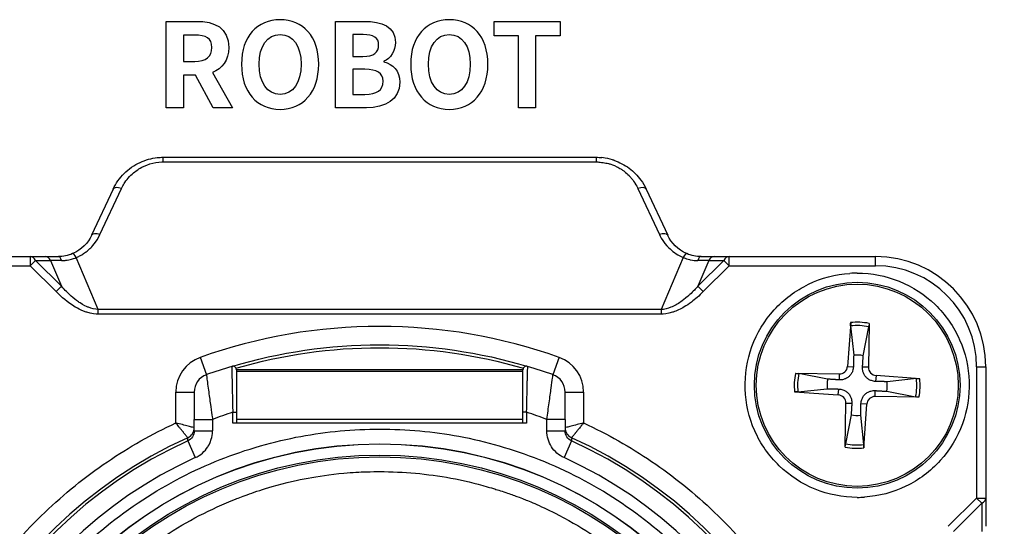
# Model space of a CAD drawing. Header units: millimetres. Extents: x 0 to 2376, y 0 to 1680.
# Tile 33 of 61: x 1221 to 1248, y 765 to 779. Entities that reach past the tile are written whole.
import ezdxf

# ---------------------------------------------------------------- set-up
doc = ezdxf.new("R2010")
doc.units = ezdxf.units.MM
doc.header["$LTSCALE"] = 0.2
doc.styles.add('Rainbow-4.0 Style', font='malgunsl.ttf')
doc.dimstyles.new('Rainbow-4.0 Style', dxfattribs={"dimtxt": 3.5, "dimasz": 2.5, "dimexe": 1, "dimexo": 1, "dimgap": 1, "dimtad": 1, "dimdsep": 46, "dimtxsty": 'Rainbow-4.0 Style', "dimcen": 0, "dimclrd": 251, "dimclre": 251, "dimclrt": 7, "dimazin": 3, "dimtp": 0.1, "dimtm": 0.1, "dimtfac": 0.61, "dimtmove": 0, "dimatfit": 3, "dimfxl": 1, "dimlwd": -1, "dimlwe": -1, "dimarcsym": 1})

# ---------------------------------------------------------------- blocks, each defined once
blk = doc.blocks.new('A$C497ffb74')
for p, q in [((-39.81, 61.547), (-39.81, 63.897)), ((-39.81, 63.897), (-38.99, 63.897)), ((-35.2, 61.547), (-35.2, 63.897)), ((-35.2, 63.897), (-34.422, 63.897)), ((-30.885, 63.506), (-30.885, 63.897)), ((-30.885, 63.897), (-29.087, 63.897)), ((-29.087, 63.897), (-29.087, 63.506)), ((-34.73, 63.538), (-34.73, 62.941)), ((-34.45, 63.538), (-34.73, 63.538)), ((-39.035, 63.525), (-39.34, 63.525)), ((-39.34, 63.525), (-39.34, 62.807)), ((-30.225, 63.506), (-30.885, 63.506)), ((-30.225, 61.547), (-30.225, 63.506)), ((-29.087, 63.506), (-29.754, 63.506)), ((-29.754, 63.506), (-29.754, 61.547)), ((-39.34, 62.807), (-39.035, 62.807)), ((-34.73, 62.941), (-34.457, 62.941)), ((-33.891, 62.811), (-33.891, 62.795)), ((-38.555, 62.509), (-38.006, 61.547)), ((-34.403, 62.592), (-34.73, 62.592)), ((-34.73, 62.592), (-34.73, 61.909)), ((-39.013, 62.436), (-39.34, 62.436)), ((-39.34, 62.436), (-39.34, 61.547)), ((-38.53, 61.547), (-39.013, 62.436)), ((-34.73, 61.909), (-34.403, 61.909)), ((-39.34, 61.547), (-39.81, 61.547)), ((-38.006, 61.547), (-38.53, 61.547)), ((-34.362, 61.547), (-35.2, 61.547)), ((-29.754, 61.547), (-30.225, 61.547)), ((-39.897, 60.075), (-39.897, 60.2)), ((-39.897, 60.2), (-28.103, 60.2)), ((-39.897, 60.075), (-28.103, 60.075)), ((-28.103, 60.2), (-28.103, 60.075)), ((-41.256, 59.334), (-41.842, 58.078)), ((-41.615, 58.097), (-41.03, 59.353)), ((-26.97, 59.353), (-26.385, 58.097)), ((-26.744, 59.334), (-26.158, 58.078)), ((-47.5, 57.5), (-43.105, 57.5)), ((-43.511, 57.5), (-43.511, 57.25)), ((-43.511, 57.25), (-43.367, 57.394)), ((-42.663, 56.69), (-43.367, 57.394)), ((-43.367, 57.394), (-42.961, 57.394)), ((-42.961, 57.394), (-42.663, 56.69)), ((-41.664, 56.058), (-42.262, 57.473)), ((-25.738, 57.473), (-26.336, 56.058)), ((-25.039, 57.394), (-25.337, 56.69)), ((-24.633, 57.394), (-25.337, 56.69)), ((-25.039, 57.394), (-24.633, 57.394)), ((-24.895, 57.5), (-20.5, 57.5)), ((-24.489, 57.25), (-24.633, 57.394)), ((-24.489, 57.25), (-24.489, 57.5)), ((-20.5, 57.25), (-20.5, 57.5)), ((-47.5, 57.25), (-43.511, 57.25)), ((-42.807, 56.546), (-43.511, 57.25)), ((-24.489, 57.25), (-25.193, 56.546)), ((-24.489, 57.25), (-20.5, 57.25)), ((-42.807, 56.546), (-42.663, 56.69)), ((-25.193, 56.546), (-25.337, 56.69)), ((-42.479, 56.5), (-42.478, 56.5)), ((-25.521, 56.5), (-25.521, 56.5)), ((-26.336, 56.058), (-41.664, 56.058)), ((-26.336, 55.933), (-41.664, 55.933)), ((-21.177, 55.703), (-21.262, 54.514)), ((-21.179, 55.612), (-21.095, 54.815)), ((-20.835, 54.804), (-20.683, 55.591)), ((-20.676, 55.682), (-20.694, 54.49)), ((-38.885, 54.759), (-38.717, 54.287)), ((-29.115, 54.759), (-29.283, 54.287)), ((-30.1, 54.421), (-37.9, 54.421)), ((-30.1, 52.968), (-30.1, 54.416)), ((-21.262, 54.514), (-21.103, 54.503)), ((-20.694, 54.49), (-20.854, 54.492)), ((-17.75, 54.5), (-17.75, 50.933)), ((-17.75, 54.5), (-17.5, 54.5)), ((-17.5, 54.5), (-17.5, 50.163)), ((-37.9, 54.387), (-30.1, 54.387)), ((-22.682, 54.324), (-21.49, 54.306)), ((-21.804, 54.165), (-22.591, 54.317)), ((-21.49, 54.306), (-21.492, 54.146)), ((-20.486, 54.262), (-20.497, 54.103)), ((-19.297, 54.177), (-20.486, 54.262)), ((-19.388, 54.179), (-20.185, 54.095)), ((-22.612, 53.821), (-21.815, 53.905)), ((-21.514, 53.738), (-21.503, 53.897)), ((-39.55, 53.816), (-39.05, 53.816)), ((-39.55, 52.974), (-39.55, 53.816)), ((-28.95, 53.816), (-28.45, 53.816)), ((-28.45, 53.816), (-28.45, 52.974)), ((-22.703, 53.823), (-21.514, 53.738)), ((-20.51, 53.694), (-20.508, 53.854)), ((-19.318, 53.676), (-20.51, 53.694)), ((-20.196, 53.835), (-19.409, 53.683)), ((-21.324, 52.318), (-21.306, 53.51)), ((-21.306, 53.51), (-21.146, 53.508)), ((-20.738, 53.486), (-20.897, 53.497)), ((-20.823, 52.297), (-20.738, 53.486)), ((-38, 53.264), (-37.9, 53.264)), ((-38, 52.968), (-38, 53.264)), ((-37.9, 53.264), (-37.9, 52.968)), ((-30, 53.264), (-30.1, 53.264)), ((-30, 53.264), (-30, 52.968)), ((-21.165, 53.196), (-21.317, 52.409)), ((-20.821, 52.388), (-20.905, 53.185)), ((-39.05, 53.071), (-38.55, 53.071)), ((-39.05, 52.76), (-39.05, 53.071)), ((-38.55, 53.071), (-38.55, 52.76)), ((-30, 52.968), (-38, 52.968)), ((-30.1, 53.07), (-37.9, 53.07)), ((-28.95, 53.071), (-29.45, 53.071)), ((-29.45, 52.76), (-29.45, 53.071)), ((-28.95, 53.071), (-28.95, 52.76)), ((-39.05, 52.76), (-38.55, 52.76)), ((-29.45, 52.76), (-28.95, 52.76)), ((-39.226, 52.486), (-39.019, 52.031)), ((-28.774, 52.486), (-28.981, 52.031)), ((-18.5, 52.252), (-18.5, 52.252)), ((-18.52, 50.163), (-17.75, 50.933)), ((-17.606, 50.789), (-17.75, 50.933)), ((-17.75, 50.933), (-17.5, 50.933)), ((-17.606, 50.789), (-18.375, 50.019)), ((-17.606, 50.789), (-17.606, 50.019))]:
    blk.add_line(p, q)
for centre, radius in [((-21, 54), 2.8), ((-21, 54), 2.75), ((-34, 41), 11.407), ((-34, 41), 11.403), ((-34, 41), 11.099), ((-34, 41), 11.051)]:
    blk.add_circle(centre, radius)
for centre, radius, start, end in [((-20.5, 54.5), 3, 0, 90), ((-20.5, 54.5), 2.75, 0, 90), ((-20.998, 54), 3.05, 90.0414, 93.7974), ((-34, 41), 14.6, 70.4543, 109.5457), ((-21, 54), 1.622, 78.721, 96.3368), ((-21, 54), 1.713, 79.1105, 95.9474), ((-38.55, 53.816), 1, 109.5457, 180), ((-29.45, 53.816), 1, 0, 70.4543), ((-21, 54), 0.82, 78.4144, 96.6435), ((-34, 41), 14.1, 106.6015, 109.5457), ((-38, 54.416), 0.1, 0, 106.6015), ((-30, 54.416), 0.1, 73.3985, 180), ((-34, 41), 14.1, 70.4543, 73.3985), ((-21.487, 54.531), 0.225, 269.141, 355.9169), ((-20.469, 54.487), 0.225, 179.141, 265.9169), ((-38.55, 53.816), 0.5, 109.5457, 180), ((-29.45, 53.816), 0.5, 0, 70.4543), ((-21, 54), 1.713, 169.1105, 185.9474), ((-21, 54), 1.622, 168.721, 186.3368), ((-21, 54), 0.82, 168.4144, 186.6435), ((-21, 54), 1.622, 348.721, 6.3368), ((-21, 54), 1.713, 349.1105, 5.9474), ((-21, 54), 0.82, 348.4144, 6.6435), ((-21.531, 53.513), 0.225, 359.141, 85.9169), ((-20.513, 53.469), 0.225, 89.141, 175.9169), ((-34, 41), 12.9, 108.0639, 110.6534), ((-34, 41), 12.9, 69.3466, 71.9361), ((-21, 54), 0.82, 258.4144, 276.6435), ((-34, 41), 12.697, 114.3067, 65.6933), ((-34, 41), 12.619, 114.4631, 65.5369), ((-21, 54), 1.713, 259.1105, 275.9474), ((-21, 54), 1.622, 258.721, 276.3368), ((-21.001, 53.999), 3.049, 270.0201, 273.7774)]:
    blk.add_arc(centre, radius, start, end)
for centre, major_axis, ratio, start_param, end_param in [((-41.03, 59.228), (-0.227, 0.106), 0.463622, 4.925356, 6.281589), ((-41.03, 59.228), (-0.227, 0.106), 0.463622, 6.281589, 6.283196), ((-26.97, 59.228), (0.227, 0.106), 0.463622, 0.001193, 1.357829), ((-26.97, 59.228), (0.227, 0.106), 0.463622, 6.283175, 6.284378), ((-41.615, 57.972), (-0.227, 0.106), 0.463623, 4.925249, 6.283185), ((-26.385, 57.972), (0.227, 0.106), 0.463622, 6.283183, 7.641127), ((-43.511, 57.25), (0, 0.25), 0.707107, 5.327869, 6.283185), ((-43.105, 57.25), (0, 0.25), 0.707099, 5.327996, 6.283404), ((-42.387, 57.326), (0.815, -0.039), 0.070209, 1.921679, 2.353894), ((-42.748, 57.25), (0, 0.25), 0.406619, 5.322628, 6.283193), ((-42.262, 57.349), (-0.097, 0.23), 0.219148, 5.190846, 6.28309), ((-25.738, 57.348), (0.097, 0.23), 0.219169, 6.283185, 7.375306), ((-25.252, 57.25), (0, 0.25), 0.40662, 6.283169, 7.243718), ((-25.612, 57.326), (-0.815, -0.039), 0.070226, 3.929425, 4.361626), ((-24.895, 57.25), (0, 0.25), 0.707181, 6.282988, 7.238395), ((-24.489, 57.25), (0, 0.25), 0.707107, 0, 0.955318), ((-41.664, 55.933), (0, 0.25), 0.000128, 4.712148, 5.235793), ((-26.336, 55.933), (0, 0.25), 0.000127, 1.047391, 1.571037), ((-39.35, 52.845), (0.273, 0.123), 0.999989, 4.712389, 5.858959), ((-39.35, 52.845), (0, -0.3), 0.999992, 0.424254, 1.570796), ((-28.65, 52.845), (-0.273, 0.123), 0.999989, 0.424222, 1.570796), ((-28.65, 52.845), (-0.273, 0.123), 0.999992, 0.424246, 1.570796), ((-34, 41), (2.909, -11.765), 0.999998, 3.326169, 6.040807), ((-34, 41), (-2.224, -11.913), 0.999998, 0.184575, 2.899213), ((-17.75, 50.933), (0.25, 0), 0.707107, 5.327872, 6.283185)]:
    blk.add_ellipse(centre, major_axis=major_axis, ratio=ratio, start_param=start_param, end_param=end_param)
for points, knots in [([(-38.99, 63.897), (-38.498, 63.897), (-38.108, 63.725), (-38.108, 63.185), (-38.108, 62.833), (-38.286, 62.614), (-38.555, 62.509)], [6, 6, 6, 6, 7, 7, 7, 8, 8, 8, 8]), ([(-37.762, 62.731), (-37.762, 63.497), (-37.333, 63.941), (-36.711, 63.941), (-36.089, 63.941), (-35.66, 63.493), (-35.66, 62.731), (-35.66, 61.969), (-36.089, 61.502), (-36.711, 61.502), (-37.333, 61.502), (-37.762, 61.969), (-37.762, 62.731)], [0, 0, 0, 0, 1, 1, 1, 2, 2, 2, 3, 3, 3, 4, 4, 4, 4]), ([(-34.422, 63.897), (-33.939, 63.897), (-33.571, 63.757), (-33.571, 63.319), (-33.571, 63.103), (-33.691, 62.88), (-33.891, 62.811)], [1, 1, 1, 1, 2, 2, 2, 3, 3, 3, 3]), ([(-33.155, 62.731), (-33.155, 63.497), (-32.727, 63.941), (-32.104, 63.941), (-31.481, 63.941), (-31.053, 63.493), (-31.053, 62.731), (-31.053, 61.969), (-31.481, 61.502), (-32.104, 61.502), (-32.727, 61.502), (-33.155, 61.969), (-33.155, 62.731)], [0, 0, 0, 0, 1, 1, 1, 2, 2, 2, 3, 3, 3, 4, 4, 4, 4]), ([(-36.139, 62.731), (-36.139, 63.236), (-36.361, 63.538), (-36.711, 63.538), (-37.06, 63.538), (-37.283, 63.236), (-37.283, 62.731), (-37.283, 62.229), (-37.06, 61.909), (-36.711, 61.909), (-36.361, 61.909), (-36.139, 62.229), (-36.139, 62.731)], [0, 0, 0, 0, 1, 1, 1, 2, 2, 2, 3, 3, 3, 4, 4, 4, 4]), ([(-34.457, 62.941), (-34.158, 62.941), (-34.028, 63.062), (-34.028, 63.249), (-34.028, 63.455), (-34.168, 63.538), (-34.45, 63.538)], [0, 0, 0, 0, 1, 1, 1, 2, 2, 2, 2]), ([(-31.532, 62.731), (-31.532, 63.236), (-31.755, 63.538), (-32.104, 63.538), (-32.453, 63.538), (-32.675, 63.236), (-32.675, 62.731), (-32.675, 62.229), (-32.453, 61.909), (-32.104, 61.909), (-31.755, 61.909), (-31.532, 62.229), (-31.532, 62.731)], [0, 0, 0, 0, 1, 1, 1, 2, 2, 2, 3, 3, 3, 4, 4, 4, 4]), ([(-39.035, 62.807), (-38.733, 62.807), (-38.568, 62.934), (-38.568, 63.185), (-38.568, 63.439), (-38.733, 63.525), (-39.035, 63.525)], [1, 1, 1, 1, 2, 2, 2, 3, 3, 3, 3]), ([(-33.891, 62.795), (-33.637, 62.734), (-33.45, 62.557), (-33.45, 62.239), (-33.45, 61.766), (-33.844, 61.547), (-34.362, 61.547)], [4, 4, 4, 4, 5, 5, 5, 6, 6, 6, 6]), ([(-34.403, 61.909), (-34.082, 61.909), (-33.907, 62.023), (-33.907, 62.268), (-33.907, 62.496), (-34.079, 62.592), (-34.403, 62.592)], [0, 0, 0, 0, 1, 1, 1, 2, 2, 2, 2]), ([(-41.256, 59.335), (-41.183, 59.49), (-41.081, 59.636), (-40.833, 59.883), (-40.683, 59.988), (-40.375, 60.128), (-40.215, 60.173), (-40.002, 60.197), (-39.949, 60.2), (-39.897, 60.2)], [0.0001245, 0.0001245, 0.0001245, 0.0001245, 0.0560186, 0.0560186, 0.1109953, 0.1109953, 0.159701, 0.159701, 0.1754776, 0.1754776, 0.1754776, 0.1754776]), ([(-41.03, 59.353), (-41.028, 59.357), (-41.026, 59.362), (-41.024, 59.366), (-40.993, 59.429), (-40.941, 59.525), (-40.843, 59.636), (-40.746, 59.746), (-40.651, 59.817), (-40.578, 59.865), (-40.564, 59.875), (-40.544, 59.887), (-40.521, 59.901), (-40.463, 59.935), (-40.378, 59.981), (-40.256, 60.019), (-40.145, 60.054), (-40.035, 60.071), (-39.932, 60.074), (-39.92, 60.075), (-39.908, 60.075), (-39.897, 60.075)], [0, 0, 0, 0, 0.016044, 0.016044, 0.016044, 0.25, 0.25, 0.25, 0.5, 0.5, 0.5, 0.573393, 0.573393, 0.573393, 0.75, 0.75, 0.75, 0.973745, 0.973745, 0.973745, 1, 1, 1, 1]), ([(-28.103, 60.075), (-28.091, 60.074), (-28.078, 60.073), (-28.065, 60.072), (-28.021, 60.068), (-27.972, 60.063), (-27.918, 60.056), (-27.893, 60.052), (-27.868, 60.048), (-27.843, 60.044), (-27.817, 60.039), (-27.792, 60.034), (-27.766, 60.028), (-27.757, 60.025), (-27.747, 60.023), (-27.737, 60.02), (-27.703, 60.011), (-27.635, 59.99), (-27.544, 59.944), (-27.507, 59.926), (-27.472, 59.905), (-27.437, 59.883), (-27.429, 59.877), (-27.42, 59.872), (-27.411, 59.866), (-27.387, 59.849), (-27.363, 59.832), (-27.339, 59.814), (-27.294, 59.778), (-27.252, 59.741), (-27.212, 59.701), (-27.191, 59.679), (-27.17, 59.657), (-27.15, 59.634), (-27.129, 59.61), (-27.098, 59.572), (-27.062, 59.516), (-27.058, 59.51), (-27.055, 59.504), (-27.051, 59.498), (-27.009, 59.432), (-26.985, 59.382), (-26.97, 59.353)], [0, 0, 0, 0, 0.029267, 0.029267, 0.029267, 0.125, 0.125, 0.125, 0.175993, 0.175993, 0.175993, 0.22942, 0.22942, 0.22942, 0.25, 0.25, 0.25, 0.392857, 0.392857, 0.392857, 0.478232, 0.478232, 0.478232, 0.5, 0.5, 0.5, 0.562869, 0.562869, 0.562869, 0.684796, 0.684796, 0.684796, 0.75, 0.75, 0.75, 0.863283, 0.863283, 0.863283, 0.875, 0.875, 0.875, 1, 1, 1, 1]), ([(-27.62, 60.117), (-27.639, 60.123), (-27.653, 60.128), (-27.662, 60.13), (-27.735, 60.153), (-27.831, 60.179), (-27.951, 60.192)], [0.6958989, 0.6958989, 0.6958989, 0.6958989, 0.75, 0.75, 0.75, 0.9296938, 0.9296938, 0.9296938, 0.9296938]), ([(-27.621, 60.117), (-27.473, 60.066), (-27.333, 59.993), (-27.086, 59.811), (-26.977, 59.699), (-26.832, 59.501), (-26.784, 59.42), (-26.744, 59.335)], [0, 0, 0, 0, 0.0474418, 0.0474418, 0.0957764, 0.0957764, 0.1262923, 0.1262923, 0.1262923, 0.1262923]), ([(-42.262, 57.473), (-42.249, 57.479), (-42.225, 57.489), (-42.191, 57.505), (-42.161, 57.519), (-42.134, 57.534), (-42.11, 57.548), (-42.076, 57.569), (-42.042, 57.591), (-42.011, 57.616), (-41.992, 57.63), (-41.948, 57.661), (-41.89, 57.717), (-41.839, 57.765), (-41.715, 57.88), (-41.615, 58.097)], [0, 0, 0, 0, 0.142857, 0.142857, 0.142857, 0.285714, 0.285714, 0.285714, 0.428571, 0.428571, 0.428571, 0.571429, 0.571429, 0.571429, 1, 1, 1, 1]), ([(-26.385, 58.097), (-26.365, 58.053), (-26.325, 57.967), (-26.237, 57.857), (-26.164, 57.766), (-26.099, 57.709), (-26.059, 57.676), (-26.001, 57.627), (-25.942, 57.585), (-25.882, 57.549), (-25.837, 57.521), (-25.789, 57.496), (-25.738, 57.473)], [0.0000001, 0.0000001, 0.0000001, 0.0000001, 0.25, 0.25, 0.25, 0.5, 0.5, 0.5, 0.75, 0.75, 0.75, 1, 1, 1, 1]), ([(-43.105, 57.5), (-43.062, 57.5), (-43.007, 57.5), (-42.938, 57.5), (-42.838, 57.501), (-42.77, 57.5), (-42.748, 57.5)], [-1, -1, -1, -1, -0.5, -0.5, -0.5, -0.0000021, -0.0000021, -0.0000021, -0.0000021]), ([(-42.665, 57.393), (-42.636, 57.393), (-42.606, 57.393), (-42.576, 57.395), (-42.569, 57.395), (-42.531, 57.397), (-42.463, 57.41), (-42.363, 57.43), (-42.296, 57.457), (-42.262, 57.473)], [0.0000005, 0.0000005, 0.0000005, 0.0000005, 0.25, 0.25, 0.25, 0.5, 0.5, 0.5, 0.9999898, 0.9999898, 0.9999898, 0.9999898]), ([(-25.738, 57.473), (-25.731, 57.47), (-25.702, 57.457), (-25.65, 57.44), (-25.578, 57.417), (-25.54, 57.411), (-25.535, 57.41), (-25.468, 57.397), (-25.4, 57.392), (-25.335, 57.393)], [0.0000005, 0.0000005, 0.0000005, 0.0000005, 0.25, 0.25, 0.25, 0.5, 0.5, 0.5, 1, 1, 1, 1]), ([(-25.252, 57.5), (-25.223, 57.5), (-25.156, 57.501), (-25.062, 57.5), (-24.993, 57.5), (-24.938, 57.5), (-24.895, 57.5)], [-0.9999997, -0.9999997, -0.9999997, -0.9999997, -0.5, -0.5, -0.5, 0, 0, 0, 0]), ([(-21, 50.95), (-21.398, 50.951), (-21.779, 51.025), (-22.145, 51.173), (-22.511, 51.321), (-22.836, 51.532), (-23.121, 51.808), (-23.406, 52.084), (-23.629, 52.402), (-23.789, 52.763), (-23.949, 53.124), (-24.036, 53.503), (-24.048, 53.9), (-24.061, 54.298), (-24, 54.681), (-23.865, 55.051), (-23.729, 55.421), (-23.527, 55.754), (-23.26, 56.048), (-22.993, 56.343), (-22.681, 56.576), (-22.325, 56.747), (-21.969, 56.919), (-21.594, 57.018), (-21.2, 57.043)], [0, 0, 0, 0, 0.125, 0.125, 0.125, 0.25, 0.25, 0.25, 0.375, 0.375, 0.375, 0.5, 0.5, 0.5, 0.625, 0.625, 0.625, 0.75, 0.75, 0.75, 0.875, 0.875, 0.875, 1, 1, 1, 1]), ([(-21, 57.05), (-20.602, 57.049), (-20.221, 56.975), (-19.855, 56.827), (-19.489, 56.679), (-19.164, 56.468), (-18.879, 56.192), (-18.594, 55.916), (-18.371, 55.598), (-18.211, 55.237), (-18.051, 54.876), (-17.964, 54.497), (-17.952, 54.1), (-17.939, 53.702), (-18, 53.319), (-18.135, 52.949), (-18.271, 52.579), (-18.473, 52.246), (-18.74, 51.952), (-19.007, 51.657), (-19.319, 51.424), (-19.675, 51.253), (-20.031, 51.081), (-20.406, 50.983), (-20.8, 50.957)], [0, 0, 0, 0, 0.125, 0.125, 0.125, 0.25, 0.25, 0.25, 0.375, 0.375, 0.375, 0.5, 0.5, 0.5, 0.625, 0.625, 0.625, 0.75, 0.75, 0.75, 0.875, 0.875, 0.875, 1, 1, 1, 1]), ([(-41.664, 56.058), (-41.754, 56.063), (-41.844, 56.086), (-41.931, 56.12), (-41.935, 56.121), (-41.939, 56.123), (-41.943, 56.124), (-41.986, 56.142), (-42.059, 56.175), (-42.154, 56.237), (-42.169, 56.247), (-42.185, 56.258), (-42.202, 56.27), (-42.27, 56.317), (-42.334, 56.369), (-42.397, 56.424), (-42.479, 56.497), (-42.569, 56.586), (-42.663, 56.69)], [0, 0, 0, 0, 0.2390008, 0.2390008, 0.2390008, 0.25, 0.25, 0.25, 0.4644749, 0.4644749, 0.4644749, 0.5, 0.5, 0.5, 0.7, 0.7, 0.7, 1, 1, 1, 1]), ([(-25.337, 56.69), (-25.393, 56.628), (-25.465, 56.552), (-25.557, 56.466), (-25.579, 56.446), (-25.601, 56.426), (-25.621, 56.409), (-25.692, 56.347), (-25.751, 56.302), (-25.798, 56.269), (-25.884, 56.209), (-25.975, 56.157), (-26.071, 56.119), (-26.157, 56.084), (-26.247, 56.061), (-26.336, 56.058)], [0, 0, 0, 0, 0.25, 0.25, 0.25, 0.3066168, 0.3066168, 0.3066168, 0.5, 0.5, 0.5, 0.762799, 0.762799, 0.762799, 1, 1, 1, 1]), ([(-41.664, 55.933), (-41.733, 55.935), (-41.839, 55.943), (-41.974, 55.985), (-41.979, 55.986), (-41.984, 55.988), (-41.988, 55.99), (-42.092, 56.023), (-42.172, 56.062), (-42.231, 56.094), (-42.253, 56.106), (-42.272, 56.117), (-42.289, 56.127), (-42.498, 56.25), (-42.665, 56.4), (-42.807, 56.546)], [-0.9999999, -0.9999999, -0.9999999, -0.9999999, -0.7584135, -0.7584135, -0.7584135, -0.75, -0.75, -0.75, -0.567732, -0.567732, -0.567732, -0.5, -0.5, -0.5, -0.0000003, -0.0000003, -0.0000003, -0.0000003]), ([(-25.193, 56.546), (-25.303, 56.433), (-25.41, 56.339), (-25.512, 56.262), (-25.581, 56.209), (-25.647, 56.165), (-25.709, 56.128), (-25.81, 56.068), (-25.911, 56.022), (-26.01, 55.99), (-26.016, 55.988), (-26.022, 55.986), (-26.027, 55.984), (-26.167, 55.941), (-26.274, 55.934), (-26.336, 55.933)], [-0.9999999, -0.9999999, -0.9999999, -0.9999999, -0.702847, -0.702847, -0.702847, -0.5, -0.5, -0.5, -0.25, -0.25, -0.25, -0.2403773, -0.2403773, -0.2403773, -0.0000001, -0.0000001, -0.0000001, -0.0000001]), ([(-21.179, 55.612), (-21.18, 55.617), (-21.18, 55.624), (-21.18, 55.64), (-21.18, 55.652), (-21.179, 55.676), (-21.178, 55.691), (-21.177, 55.703)], [0.03461835, 0.03461835, 0.03461835, 0.03461835, 0.03765262, 0.03765262, 0.04141077, 0.04141077, 0.04522071, 0.04522071, 0.04522071, 0.04522071]), ([(-20.676, 55.682), (-20.677, 55.669), (-20.677, 55.654), (-20.678, 55.631), (-20.679, 55.618), (-20.681, 55.602), (-20.682, 55.596), (-20.683, 55.591)], [0.01516537, 0.01516537, 0.01516537, 0.01516537, 0.01897531, 0.01897531, 0.02273345, 0.02273345, 0.02576772, 0.02576772, 0.02576772, 0.02576772]), ([(-38.029, 54.512), (-36.723, 54.901), (-35.362, 55.1), (-34, 55.1), (-32.638, 55.1), (-31.277, 54.901), (-29.971, 54.512)], [0.0000001, 0.0000001, 0.0000001, 0.0000001, 0.5, 0.5, 0.5, 0.9999999, 0.9999999, 0.9999999, 0.9999999]), ([(-37.912, 54.463), (-36.643, 54.832), (-35.321, 55.021), (-34, 55.021), (-32.679, 55.021), (-31.357, 54.832), (-30.088, 54.463)], [-1, -1, -1, -1, -0.5, -0.5, -0.5, 0, 0, 0, 0]), ([(-38.029, 54.512), (-38.029, 54.512), (-38.028, 54.478), (-38.026, 54.413), (-38.025, 54.349), (-38.023, 54.253), (-38.02, 54.137), (-38.018, 54.021), (-38.015, 53.882), (-38.011, 53.733), (-38.008, 53.585), (-38.004, 53.424), (-38, 53.264)], [-1, -1, -1, -1, -0.75, -0.75, -0.75, -0.5, -0.5, -0.5, -0.25, -0.25, -0.25, 0, 0, 0, 0]), ([(-37.9, 54.416), (-37.9, 54.416), (-37.9, 54.411), (-37.9, 54.388), (-37.9, 54.356), (-37.9, 54.322), (-37.9, 54.283), (-37.901, 54.227), (-37.901, 54.157), (-37.901, 54.065), (-37.901, 53.964), (-37.901, 53.865), (-37.9, 53.774), (-37.9, 53.693), (-37.9, 53.605), (-37.9, 53.495), (-37.9, 53.396), (-37.9, 53.313), (-37.9, 53.279), (-37.9, 53.264)], [0, 0, 0, 0, 0.0117575, 0.0263422, 0.0346852, 0.0437104, 0.0525306, 0.0607294, 0.0752531, 0.0872895, 0.1002055, 0.1149047, 0.1229186, 0.1313609, 0.14165, 0.1508264, 0.1657061, 0.1713856, 0.1758838, 0.1758838, 0.1758838, 0.1758838]), ([(-30, 53.264), (-29.999, 53.317), (-29.996, 53.424), (-29.992, 53.581), (-29.989, 53.733), (-29.985, 53.879), (-29.983, 53.992), (-29.981, 54.076), (-29.98, 54.137), (-29.978, 54.193), (-29.977, 54.246), (-29.976, 54.294), (-29.975, 54.331), (-29.974, 54.358), (-29.973, 54.377), (-29.973, 54.392), (-29.972, 54.404), (-29.972, 54.412), (-29.972, 54.421), (-29.971, 54.438), (-29.971, 54.463), (-29.971, 54.489), (-29.971, 54.505), (-29.971, 54.511), (-29.971, 54.512), (-29.971, 54.512)], [0, 0, 0, 0, 0.0159548, 0.0318954, 0.0478849, 0.0638298, 0.079776, 0.0878159, 0.0958472, 0.1038157, 0.1117609, 0.1197171, 0.1277206, 0.1317352, 0.1357482, 0.1397527, 0.1417495, 0.1437416, 0.1458073, 0.1486905, 0.1569147, 0.1684366, 0.1791739, 0.1871284, 0.1922707, 0.1922707, 0.1922707, 0.1922707]), ([(-21.103, 54.503), (-21.104, 54.463), (-21.112, 54.423), (-21.133, 54.362), (-21.146, 54.335), (-21.179, 54.284), (-21.199, 54.26), (-21.242, 54.221), (-21.268, 54.203), (-21.321, 54.174), (-21.349, 54.164), (-21.412, 54.148), (-21.453, 54.143), (-21.492, 54.146)], [0.17143637, 0.17143637, 0.17143637, 0.17143637, 0.18383716, 0.18383716, 0.19255902, 0.19255902, 0.20128088, 0.20128088, 0.21000275, 0.21000275, 0.21872461, 0.21872461, 0.2311254, 0.2311254, 0.2311254, 0.2311254]), ([(-20.497, 54.103), (-20.537, 54.104), (-20.577, 54.112), (-20.638, 54.133), (-20.665, 54.146), (-20.716, 54.179), (-20.74, 54.199), (-20.779, 54.242), (-20.797, 54.268), (-20.826, 54.321), (-20.836, 54.349), (-20.852, 54.412), (-20.857, 54.453), (-20.854, 54.492)], [0.17143637, 0.17143637, 0.17143637, 0.17143637, 0.18383716, 0.18383716, 0.19255902, 0.19255902, 0.20128088, 0.20128088, 0.21000275, 0.21000275, 0.21872461, 0.21872461, 0.2311254, 0.2311254, 0.2311254, 0.2311254]), ([(-38.717, 54.287), (-38.717, 54.287), (-38.718, 54.287), (-38.715, 54.263), (-38.712, 54.237), (-38.708, 54.203), (-38.706, 54.189), (-38.705, 54.18), (-38.7, 54.149), (-38.697, 54.125), (-38.689, 54.068), (-38.679, 53.998), (-38.668, 53.917), (-38.65, 53.784), (-38.631, 53.643), (-38.614, 53.524), (-38.575, 53.242), (-38.551, 53.078), (-38.55, 53.071)], [-1, -1, -1, -1, -0.875, -0.875, -0.875, -0.7531665, -0.7531665, -0.7531665, -0.6774673, -0.6774673, -0.6774673, -0.5, -0.5, -0.5, -0.3512367, -0.3512367, -0.3512367, -0.0000001, -0.0000001, -0.0000001, -0.0000001]), ([(-29.45, 53.071), (-29.428, 53.225), (-29.406, 53.38), (-29.386, 53.524), (-29.366, 53.668), (-29.347, 53.803), (-29.332, 53.917), (-29.316, 54.031), (-29.304, 54.125), (-29.296, 54.189), (-29.287, 54.253), (-29.283, 54.287), (-29.283, 54.287)], [0, 0, 0, 0, 0.25, 0.25, 0.25, 0.5, 0.5, 0.5, 0.75, 0.75, 0.75, 1, 1, 1, 1]), ([(-22.682, 54.324), (-22.669, 54.323), (-22.654, 54.323), (-22.631, 54.322), (-22.618, 54.321), (-22.602, 54.319), (-22.596, 54.318), (-22.591, 54.317)], [0.01516537, 0.01516537, 0.01516537, 0.01516537, 0.01897531, 0.01897531, 0.02273345, 0.02273345, 0.02576772, 0.02576772, 0.02576772, 0.02576772]), ([(-19.388, 54.179), (-19.383, 54.18), (-19.376, 54.18), (-19.36, 54.18), (-19.348, 54.18), (-19.324, 54.179), (-19.309, 54.178), (-19.297, 54.177)], [0.03461835, 0.03461835, 0.03461835, 0.03461835, 0.03765262, 0.03765262, 0.04141077, 0.04141077, 0.04522071, 0.04522071, 0.04522071, 0.04522071]), ([(-21.503, 53.897), (-21.463, 53.896), (-21.423, 53.888), (-21.362, 53.867), (-21.335, 53.854), (-21.284, 53.821), (-21.26, 53.801), (-21.221, 53.758), (-21.203, 53.732), (-21.174, 53.679), (-21.164, 53.651), (-21.148, 53.588), (-21.143, 53.547), (-21.146, 53.508)], [0.17143637, 0.17143637, 0.17143637, 0.17143637, 0.18383716, 0.18383716, 0.19255902, 0.19255902, 0.20128088, 0.20128088, 0.21000275, 0.21000275, 0.21872461, 0.21872461, 0.2311254, 0.2311254, 0.2311254, 0.2311254]), ([(-39.05, 53.816), (-39.05, 53.816), (-39.05, 53.813), (-39.05, 53.798), (-39.05, 53.777), (-39.05, 53.755), (-39.05, 53.729), (-39.05, 53.694), (-39.05, 53.647), (-39.05, 53.588), (-39.05, 53.523), (-39.05, 53.46), (-39.05, 53.4), (-39.05, 53.347), (-39.05, 53.292), (-39.05, 53.223), (-39.05, 53.15), (-39.05, 53.094), (-39.05, 53.071)], [0, 0, 0, 0, 0.0074476, 0.0168053, 0.0221929, 0.0280387, 0.033538, 0.0387033, 0.0480235, 0.0559998, 0.0639175, 0.0733644, 0.0786622, 0.0843356, 0.0905816, 0.0962476, 0.1057698, 0.1128351, 0.1128351, 0.1128351, 0.1128351]), ([(-28.95, 53.071), (-28.95, 53.095), (-28.95, 53.15), (-28.95, 53.224), (-28.95, 53.293), (-28.95, 53.348), (-28.95, 53.401), (-28.95, 53.461), (-28.95, 53.524), (-28.95, 53.589), (-28.95, 53.648), (-28.95, 53.694), (-28.95, 53.73), (-28.95, 53.755), (-28.95, 53.777), (-28.95, 53.798), (-28.95, 53.813), (-28.95, 53.816), (-28.95, 53.816)], [0, 0, 0, 0, 0.0071408, 0.0166845, 0.0223409, 0.028564, 0.0342725, 0.0395922, 0.0490431, 0.0569127, 0.0649465, 0.0742618, 0.0794009, 0.0848584, 0.0907399, 0.0961446, 0.1054808, 0.1128321, 0.1128321, 0.1128321, 0.1128321]), ([(-22.612, 53.821), (-22.617, 53.82), (-22.624, 53.82), (-22.64, 53.82), (-22.652, 53.82), (-22.676, 53.821), (-22.691, 53.822), (-22.703, 53.823)], [0.03461835, 0.03461835, 0.03461835, 0.03461835, 0.03765262, 0.03765262, 0.04141077, 0.04141077, 0.04522071, 0.04522071, 0.04522071, 0.04522071]), ([(-20.897, 53.497), (-20.896, 53.537), (-20.888, 53.577), (-20.867, 53.638), (-20.854, 53.665), (-20.821, 53.716), (-20.801, 53.74), (-20.758, 53.779), (-20.732, 53.797), (-20.679, 53.826), (-20.651, 53.836), (-20.588, 53.852), (-20.547, 53.857), (-20.508, 53.854)], [0.17143637, 0.17143637, 0.17143637, 0.17143637, 0.18383716, 0.18383716, 0.19255902, 0.19255902, 0.20128088, 0.20128088, 0.21000275, 0.21000275, 0.21872461, 0.21872461, 0.2311254, 0.2311254, 0.2311254, 0.2311254]), ([(-19.318, 53.676), (-19.331, 53.677), (-19.346, 53.677), (-19.369, 53.678), (-19.382, 53.679), (-19.398, 53.681), (-19.404, 53.682), (-19.409, 53.683)], [0.01516537, 0.01516537, 0.01516537, 0.01516537, 0.01897531, 0.01897531, 0.02273345, 0.02273345, 0.02576772, 0.02576772, 0.02576772, 0.02576772]), ([(-34, 27.803), (-34.722, 27.803), (-35.428, 27.859), (-36.119, 27.971), (-36.835, 28.088), (-37.548, 28.267), (-38.257, 28.508), (-38.981, 28.755), (-39.679, 29.062), (-40.35, 29.431), (-41.026, 29.802), (-41.665, 30.229), (-42.266, 30.712), (-42.863, 31.191), (-43.42, 31.728), (-43.939, 32.322), (-44.446, 32.903), (-44.894, 33.513), (-45.282, 34.153), (-45.662, 34.778), (-45.987, 35.431), (-46.258, 36.111), (-46.524, 36.776), (-46.734, 37.459), (-46.888, 38.158), (-47.043, 38.863), (-47.14, 39.565), (-47.18, 40.264), (-47.22, 40.989), (-47.199, 41.723), (-47.116, 42.468), (-47.031, 43.228), (-46.88, 43.975), (-46.665, 44.711), (-46.448, 45.451), (-46.169, 46.166), (-45.826, 46.857), (-45.487, 47.543), (-45.083, 48.203), (-44.615, 48.837), (-44.157, 49.457), (-43.657, 50.026), (-43.116, 50.543), (-42.587, 51.048), (-42.02, 51.507), (-41.414, 51.918), (-40.821, 52.32), (-40.2, 52.672), (-39.55, 52.974)], [0, 0, 0, 0, 0.0625, 0.0625, 0.0625, 0.125, 0.125, 0.125, 0.1875, 0.1875, 0.1875, 0.25, 0.25, 0.25, 0.3125, 0.3125, 0.3125, 0.375, 0.375, 0.375, 0.4375, 0.4375, 0.4375, 0.5, 0.5, 0.5, 0.5625, 0.5625, 0.5625, 0.625, 0.625, 0.625, 0.6875, 0.6875, 0.6875, 0.75, 0.75, 0.75, 0.8125, 0.8125, 0.8125, 0.875, 0.875, 0.875, 0.9375, 0.9375, 0.9375, 1, 1, 1, 1]), ([(-39.05, 52.845), (-39.05, 52.845), (-39.067, 52.85), (-39.095, 52.857), (-39.124, 52.864), (-39.165, 52.875), (-39.213, 52.887), (-39.308, 52.912), (-39.43, 52.943), (-39.55, 52.974)], [-1, -1, -1, -1, -0.75, -0.75, -0.75, -0.5, -0.5, -0.5, 0, 0, 0, 0]), ([(-39.227, 52.572), (-39.227, 52.572), (-39.231, 52.578), (-39.245, 52.596), (-39.264, 52.619), (-39.287, 52.648), (-39.315, 52.683), (-39.337, 52.71), (-39.359, 52.737), (-39.382, 52.765), (-39.407, 52.795), (-39.426, 52.818), (-39.446, 52.843), (-39.473, 52.877), (-39.507, 52.921), (-39.536, 52.956), (-39.55, 52.974)], [0, 0, 0, 0, 0.01020783, 0.01894268, 0.02273913, 0.03195605, 0.03947484, 0.04279924, 0.04608711, 0.05257088, 0.0557799, 0.05897145, 0.06242711, 0.06586948, 0.07270408, 0.07945663, 0.07945663, 0.07945663, 0.07945663]), ([(-28.45, 52.974), (-27.795, 52.67), (-27.178, 52.322), (-26.598, 51.93), (-25.997, 51.523), (-25.426, 51.061), (-24.884, 50.543), (-24.331, 50.015), (-23.828, 49.443), (-23.373, 48.826), (-22.916, 48.205), (-22.516, 47.549), (-22.174, 46.857), (-21.834, 46.172), (-21.554, 45.451), (-21.333, 44.694), (-21.117, 43.954), (-20.968, 43.212), (-20.884, 42.468), (-20.803, 41.741), (-20.782, 41.012), (-20.822, 40.28), (-20.861, 39.565), (-20.958, 38.858), (-21.112, 38.158), (-21.267, 37.454), (-21.474, 36.776), (-21.733, 36.126), (-22.001, 35.451), (-22.329, 34.793), (-22.718, 34.153), (-23.115, 33.499), (-23.565, 32.884), (-24.07, 32.307), (-24.578, 31.727), (-25.132, 31.196), (-25.734, 30.712), (-26.33, 30.233), (-26.974, 29.804), (-27.666, 29.426), (-28.342, 29.056), (-29.034, 28.75), (-29.743, 28.508), (-30.435, 28.272), (-31.142, 28.095), (-31.865, 27.976), (-32.572, 27.861), (-33.283, 27.803), (-34, 27.803)], [0, 0, 0, 0, 0.0625, 0.0625, 0.0625, 0.125, 0.125, 0.125, 0.1875, 0.1875, 0.1875, 0.25, 0.25, 0.25, 0.3125, 0.3125, 0.3125, 0.375, 0.375, 0.375, 0.4375, 0.4375, 0.4375, 0.5, 0.5, 0.5, 0.5625, 0.5625, 0.5625, 0.625, 0.625, 0.625, 0.6875, 0.6875, 0.6875, 0.75, 0.75, 0.75, 0.8125, 0.8125, 0.8125, 0.875, 0.875, 0.875, 0.9375, 0.9375, 0.9375, 1, 1, 1, 1]), ([(-28.45, 52.974), (-28.57, 52.943), (-28.692, 52.912), (-28.787, 52.887), (-28.835, 52.875), (-28.876, 52.864), (-28.905, 52.857), (-28.933, 52.85), (-28.95, 52.845), (-28.95, 52.845)], [-1, -1, -1, -1, -0.5, -0.5, -0.5, -0.25, -0.25, -0.25, 0, 0, 0, 0]), ([(-28.45, 52.974), (-28.461, 52.96), (-28.475, 52.943), (-28.493, 52.921), (-28.502, 52.91), (-28.508, 52.901), (-28.513, 52.895), (-28.518, 52.889), (-28.528, 52.876), (-28.547, 52.852), (-28.571, 52.822), (-28.593, 52.795), (-28.611, 52.772), (-28.629, 52.751), (-28.646, 52.73), (-28.66, 52.714), (-28.67, 52.701), (-28.677, 52.693), (-28.683, 52.686), (-28.692, 52.674), (-28.707, 52.656), (-28.728, 52.63), (-28.75, 52.602), (-28.768, 52.579), (-28.773, 52.572), (-28.773, 52.572)], [0, 0, 0, 0, 0.00512698, 0.00683153, 0.00853512, 0.00938688, 0.01023875, 0.01078315, 0.0117911, 0.01520277, 0.02049146, 0.02369061, 0.0269047, 0.03013719, 0.03339232, 0.03667523, 0.03832914, 0.03999146, 0.04092203, 0.04226031, 0.04617744, 0.0517875, 0.05915213, 0.06838531, 0.07946887, 0.07946887, 0.07946887, 0.07946887]), ([(-34, 29.193), (-34.741, 29.193), (-35.461, 29.258), (-36.158, 29.388), (-36.892, 29.524), (-37.621, 29.736), (-38.346, 30.022), (-39.091, 30.317), (-39.8, 30.685), (-40.471, 31.125), (-41.149, 31.569), (-41.775, 32.078), (-42.348, 32.652), (-42.916, 33.219), (-43.428, 33.852), (-43.884, 34.551), (-44.326, 35.23), (-44.691, 35.931), (-44.978, 36.654), (-45.116, 37.005), (-45.241, 37.371), (-45.35, 37.754), (-45.456, 38.125), (-45.543, 38.491), (-45.609, 38.852), (-45.741, 39.561), (-45.806, 40.277), (-45.807, 41), (-45.807, 41.741), (-45.742, 42.46), (-45.612, 43.158), (-45.476, 43.892), (-45.264, 44.621), (-44.978, 45.346), (-44.683, 46.091), (-44.315, 46.8), (-43.875, 47.471), (-43.431, 48.149), (-42.922, 48.775), (-42.348, 49.348), (-41.781, 49.916), (-41.148, 50.428), (-40.449, 50.884), (-39.77, 51.326), (-39.069, 51.691), (-38.346, 51.978), (-37.995, 52.116), (-37.629, 52.241), (-37.246, 52.35), (-36.875, 52.456), (-36.509, 52.543), (-36.148, 52.609), (-35.439, 52.741), (-34.723, 52.807), (-34, 52.807)], [0, 0, 0, 0, 0.0625, 0.0625, 0.0625, 0.125, 0.125, 0.125, 0.1875, 0.1875, 0.1875, 0.25, 0.25, 0.25, 0.3125, 0.3125, 0.3125, 0.375, 0.375, 0.375, 0.40625, 0.40625, 0.40625, 0.4375, 0.4375, 0.4375, 0.5, 0.5, 0.5, 0.5625, 0.5625, 0.5625, 0.625, 0.625, 0.625, 0.6875, 0.6875, 0.6875, 0.75, 0.75, 0.75, 0.8125, 0.8125, 0.8125, 0.875, 0.875, 0.875, 0.90625, 0.90625, 0.90625, 0.9375, 0.9375, 0.9375, 1, 1, 1, 1]), ([(-39.05, 52.76), (-39.05, 52.702), (-39.067, 52.645), (-39.098, 52.597), (-39.129, 52.549), (-39.174, 52.51), (-39.226, 52.486)], [-1, -1, -1, -1, -0.5, -0.5, -0.5, 0, 0, 0, 0]), ([(-39.019, 52.031), (-38.88, 52.095), (-38.76, 52.199), (-38.678, 52.327), (-38.678, 52.327), (-38.678, 52.327), (-38.678, 52.327), (-38.676, 52.331), (-38.626, 52.392), (-38.584, 52.532), (-38.567, 52.587), (-38.55, 52.663), (-38.55, 52.76)], [0, 0, 0, 0, 0.499965, 0.499965, 0.499965, 0.500055, 0.500055, 0.500055, 0.75, 0.75, 0.75, 1, 1, 1, 1]), ([(-34, 52.807), (-33.259, 52.807), (-32.539, 52.742), (-31.842, 52.612), (-31.108, 52.476), (-30.379, 52.264), (-29.654, 51.978), (-28.909, 51.683), (-28.2, 51.315), (-27.529, 50.875), (-26.851, 50.431), (-26.225, 49.922), (-25.652, 49.348), (-25.084, 48.781), (-24.572, 48.148), (-24.116, 47.449), (-23.674, 46.77), (-23.309, 46.069), (-23.022, 45.346), (-22.884, 44.995), (-22.759, 44.629), (-22.65, 44.246), (-22.544, 43.875), (-22.457, 43.509), (-22.391, 43.148), (-22.259, 42.439), (-22.194, 41.723), (-22.193, 41), (-22.193, 40.259), (-22.258, 39.54), (-22.388, 38.842), (-22.524, 38.108), (-22.736, 37.379), (-23.022, 36.654), (-23.317, 35.909), (-23.685, 35.2), (-24.125, 34.529), (-24.569, 33.851), (-25.078, 33.225), (-25.652, 32.652), (-26.219, 32.084), (-26.852, 31.572), (-27.551, 31.116), (-28.23, 30.674), (-28.931, 30.309), (-29.654, 30.022), (-30.005, 29.884), (-30.371, 29.759), (-30.754, 29.65), (-31.125, 29.544), (-31.491, 29.457), (-31.852, 29.391), (-32.561, 29.259), (-33.277, 29.193), (-34, 29.193)], [0, 0, 0, 0, 0.0625, 0.0625, 0.0625, 0.125, 0.125, 0.125, 0.1875, 0.1875, 0.1875, 0.25, 0.25, 0.25, 0.3125, 0.3125, 0.3125, 0.375, 0.375, 0.375, 0.40625, 0.40625, 0.40625, 0.4375, 0.4375, 0.4375, 0.5, 0.5, 0.5, 0.5625, 0.5625, 0.5625, 0.625, 0.625, 0.625, 0.6875, 0.6875, 0.6875, 0.75, 0.75, 0.75, 0.8125, 0.8125, 0.8125, 0.875, 0.875, 0.875, 0.90625, 0.90625, 0.90625, 0.9375, 0.9375, 0.9375, 1, 1, 1, 1]), ([(-28.981, 52.031), (-29.121, 52.095), (-29.241, 52.199), (-29.323, 52.327), (-29.405, 52.455), (-29.45, 52.607), (-29.45, 52.76)], [0, 0, 0, 0, 0.5, 0.5, 0.5, 1, 1, 1, 1]), ([(-28.774, 52.486), (-28.827, 52.51), (-28.872, 52.549), (-28.902, 52.597), (-28.933, 52.645), (-28.95, 52.702), (-28.95, 52.76)], [-1, -1, -1, -1, -0.5, -0.5, -0.5, 0, 0, 0, 0]), ([(-21.324, 52.318), (-21.323, 52.331), (-21.323, 52.346), (-21.322, 52.369), (-21.321, 52.382), (-21.319, 52.398), (-21.318, 52.404), (-21.317, 52.409)], [0.01516537, 0.01516537, 0.01516537, 0.01516537, 0.01897531, 0.01897531, 0.02273345, 0.02273345, 0.02576772, 0.02576772, 0.02576772, 0.02576772]), ([(-20.821, 52.388), (-20.82, 52.383), (-20.82, 52.376), (-20.82, 52.36), (-20.82, 52.348), (-20.821, 52.324), (-20.822, 52.309), (-20.823, 52.297)], [0.03461835, 0.03461835, 0.03461835, 0.03461835, 0.03765262, 0.03765262, 0.04141077, 0.04141077, 0.04522071, 0.04522071, 0.04522071, 0.04522071]), ([(-34, 30.349), (-34.65, 30.349), (-35.299, 30.408), (-35.938, 30.526), (-36.272, 30.588), (-36.603, 30.666), (-36.929, 30.761), (-36.958, 30.769), (-37.015, 30.785), (-37.099, 30.811), (-37.182, 30.836), (-37.293, 30.871), (-37.43, 30.917), (-37.554, 30.959), (-37.656, 30.996), (-37.738, 31.026), (-37.819, 31.057), (-37.88, 31.08), (-37.921, 31.096), (-37.998, 31.127), (-38.118, 31.175), (-38.279, 31.246), (-38.44, 31.317), (-38.642, 31.411), (-38.88, 31.535), (-39.25, 31.727), (-39.56, 31.915), (-39.818, 32.083), (-39.944, 32.166), (-40.083, 32.26), (-40.232, 32.367), (-40.381, 32.474), (-40.541, 32.595), (-40.71, 32.731), (-40.922, 32.902), (-41.094, 33.054), (-41.229, 33.178), (-41.365, 33.303), (-41.464, 33.401), (-41.532, 33.468), (-42.044, 33.981), (-42.504, 34.546), (-42.903, 35.152), (-43.301, 35.758), (-43.637, 36.405), (-43.904, 37.079), (-43.938, 37.165), (-43.986, 37.29), (-44.045, 37.455), (-44.103, 37.62), (-44.172, 37.825), (-44.244, 38.073), (-44.353, 38.451), (-44.425, 38.78), (-44.476, 39.053), (-44.525, 39.319), (-44.575, 39.643), (-44.609, 40.026), (-44.63, 40.265), (-44.64, 40.467), (-44.646, 40.629), (-44.651, 40.791), (-44.651, 40.915), (-44.651, 41), (-44.651, 41.65), (-44.592, 42.299), (-44.474, 42.938), (-44.412, 43.272), (-44.334, 43.603), (-44.239, 43.929), (-44.231, 43.958), (-44.215, 44.014), (-44.19, 44.098), (-44.164, 44.182), (-44.13, 44.293), (-44.083, 44.43), (-44.041, 44.554), (-44.004, 44.656), (-43.974, 44.738), (-43.943, 44.819), (-43.92, 44.88), (-43.904, 44.921), (-43.873, 44.998), (-43.825, 45.118), (-43.754, 45.279), (-43.683, 45.44), (-43.589, 45.642), (-43.465, 45.88), (-43.273, 46.25), (-43.085, 46.56), (-42.917, 46.818), (-42.834, 46.944), (-42.74, 47.083), (-42.633, 47.232), (-42.526, 47.381), (-42.405, 47.541), (-42.269, 47.71), (-42.098, 47.922), (-41.946, 48.094), (-41.822, 48.229), (-41.697, 48.365), (-41.599, 48.464), (-41.532, 48.532), (-41.019, 49.044), (-40.454, 49.504), (-39.848, 49.903), (-39.242, 50.301), (-38.595, 50.637), (-37.921, 50.904), (-37.835, 50.937), (-37.71, 50.986), (-37.545, 51.045), (-37.38, 51.103), (-37.175, 51.172), (-36.927, 51.244), (-36.549, 51.353), (-36.221, 51.425), (-35.947, 51.476), (-35.682, 51.525), (-35.358, 51.575), (-34.974, 51.609), (-34.736, 51.63), (-34.535, 51.64), (-34.372, 51.645), (-34.21, 51.651), (-34.086, 51.651), (-34, 51.651)], [0, 0, 0, 0, 0.0625, 0.0625, 0.0625, 0.09375, 0.09375, 0.09375, 0.101562, 0.101562, 0.101562, 0.109375, 0.109375, 0.109375, 0.117188, 0.117188, 0.117188, 0.125, 0.125, 0.125, 0.140625, 0.140625, 0.140625, 0.15625, 0.15625, 0.15625, 0.1875, 0.1875, 0.1875, 0.203125, 0.203125, 0.203125, 0.21875, 0.21875, 0.21875, 0.234375, 0.234375, 0.234375, 0.25, 0.25, 0.25, 0.3125, 0.3125, 0.3125, 0.375, 0.375, 0.375, 0.390625, 0.390625, 0.390625, 0.40625, 0.40625, 0.40625, 0.4375, 0.4375, 0.4375, 0.46875, 0.46875, 0.46875, 0.484375, 0.484375, 0.484375, 0.5, 0.5, 0.5, 0.5625, 0.5625, 0.5625, 0.59375, 0.59375, 0.59375, 0.601562, 0.601562, 0.601562, 0.609375, 0.609375, 0.609375, 0.617188, 0.617188, 0.617188, 0.625, 0.625, 0.625, 0.640625, 0.640625, 0.640625, 0.65625, 0.65625, 0.65625, 0.6875, 0.6875, 0.6875, 0.703125, 0.703125, 0.703125, 0.71875, 0.71875, 0.71875, 0.734375, 0.734375, 0.734375, 0.75, 0.75, 0.75, 0.8125, 0.8125, 0.8125, 0.875, 0.875, 0.875, 0.890625, 0.890625, 0.890625, 0.90625, 0.90625, 0.90625, 0.9375, 0.9375, 0.9375, 0.96875, 0.96875, 0.96875, 0.984375, 0.984375, 0.984375, 1, 1, 1, 1]), ([(-34, 51.651), (-33.35, 51.651), (-32.701, 51.592), (-32.062, 51.474), (-31.728, 51.412), (-31.397, 51.334), (-31.071, 51.239), (-31.042, 51.231), (-30.985, 51.215), (-30.901, 51.189), (-30.818, 51.164), (-30.707, 51.129), (-30.57, 51.083), (-30.446, 51.041), (-30.344, 51.004), (-30.262, 50.974), (-30.181, 50.943), (-30.12, 50.92), (-30.079, 50.904), (-30.002, 50.873), (-29.882, 50.825), (-29.721, 50.754), (-29.56, 50.683), (-29.358, 50.589), (-29.12, 50.465), (-28.75, 50.273), (-28.44, 50.085), (-28.182, 49.917), (-28.056, 49.834), (-27.917, 49.74), (-27.768, 49.633), (-27.619, 49.526), (-27.459, 49.405), (-27.29, 49.269), (-27.078, 49.098), (-26.906, 48.946), (-26.771, 48.822), (-26.635, 48.697), (-26.536, 48.599), (-26.468, 48.532), (-25.956, 48.019), (-25.496, 47.454), (-25.097, 46.848), (-24.699, 46.242), (-24.363, 45.595), (-24.096, 44.921), (-24.062, 44.835), (-24.014, 44.71), (-23.955, 44.545), (-23.897, 44.38), (-23.828, 44.175), (-23.756, 43.927), (-23.647, 43.549), (-23.575, 43.22), (-23.524, 42.947), (-23.475, 42.681), (-23.425, 42.357), (-23.391, 41.974), (-23.37, 41.735), (-23.36, 41.533), (-23.354, 41.371), (-23.349, 41.209), (-23.349, 41.085), (-23.349, 41), (-23.349, 40.35), (-23.408, 39.701), (-23.526, 39.062), (-23.588, 38.728), (-23.666, 38.397), (-23.761, 38.071), (-23.769, 38.042), (-23.785, 37.986), (-23.81, 37.902), (-23.836, 37.818), (-23.87, 37.707), (-23.917, 37.57), (-23.959, 37.446), (-23.996, 37.344), (-24.026, 37.262), (-24.057, 37.181), (-24.08, 37.12), (-24.096, 37.079), (-24.127, 37.002), (-24.175, 36.882), (-24.246, 36.721), (-24.317, 36.56), (-24.411, 36.358), (-24.535, 36.12), (-24.727, 35.75), (-24.915, 35.44), (-25.083, 35.182), (-25.166, 35.056), (-25.26, 34.917), (-25.367, 34.768), (-25.474, 34.619), (-25.595, 34.459), (-25.731, 34.29), (-25.902, 34.078), (-26.054, 33.906), (-26.178, 33.771), (-26.303, 33.635), (-26.401, 33.536), (-26.468, 33.468), (-26.981, 32.956), (-27.546, 32.496), (-28.152, 32.097), (-28.758, 31.699), (-29.405, 31.363), (-30.079, 31.096), (-30.165, 31.063), (-30.29, 31.014), (-30.455, 30.955), (-30.62, 30.897), (-30.825, 30.828), (-31.073, 30.756), (-31.451, 30.647), (-31.779, 30.575), (-32.053, 30.524), (-32.318, 30.475), (-32.642, 30.425), (-33.026, 30.391), (-33.264, 30.37), (-33.465, 30.36), (-33.628, 30.355), (-33.79, 30.349), (-33.914, 30.349), (-34, 30.349)], [0, 0, 0, 0, 0.0625, 0.0625, 0.0625, 0.09375, 0.09375, 0.09375, 0.101562, 0.101562, 0.101562, 0.109375, 0.109375, 0.109375, 0.117188, 0.117188, 0.117188, 0.125, 0.125, 0.125, 0.140625, 0.140625, 0.140625, 0.15625, 0.15625, 0.15625, 0.1875, 0.1875, 0.1875, 0.203125, 0.203125, 0.203125, 0.21875, 0.21875, 0.21875, 0.234375, 0.234375, 0.234375, 0.25, 0.25, 0.25, 0.3125, 0.3125, 0.3125, 0.375, 0.375, 0.375, 0.390625, 0.390625, 0.390625, 0.40625, 0.40625, 0.40625, 0.4375, 0.4375, 0.4375, 0.46875, 0.46875, 0.46875, 0.484375, 0.484375, 0.484375, 0.5, 0.5, 0.5, 0.5625, 0.5625, 0.5625, 0.59375, 0.59375, 0.59375, 0.601562, 0.601562, 0.601562, 0.609375, 0.609375, 0.609375, 0.617188, 0.617188, 0.617188, 0.625, 0.625, 0.625, 0.640625, 0.640625, 0.640625, 0.65625, 0.65625, 0.65625, 0.6875, 0.6875, 0.6875, 0.703125, 0.703125, 0.703125, 0.71875, 0.71875, 0.71875, 0.734375, 0.734375, 0.734375, 0.75, 0.75, 0.75, 0.8125, 0.8125, 0.8125, 0.875, 0.875, 0.875, 0.890625, 0.890625, 0.890625, 0.90625, 0.90625, 0.90625, 0.9375, 0.9375, 0.9375, 0.96875, 0.96875, 0.96875, 0.984375, 0.984375, 0.984375, 1, 1, 1, 1])]:
    blk.add_open_spline(points, degree=3, knots=knots)
for points in [[(-28.103, 60.2), (-28.053, 60.2), (-28.002, 60.197), (-27.951, 60.191)], [(-41.842, 58.077), (-41.94, 57.867), (-42.12, 57.68), (-42.359, 57.579)], [(-25.641, 57.579), (-25.88, 57.68), (-26.06, 57.867), (-26.158, 58.077)], [(-42.359, 57.579), (-42.486, 57.525), (-42.621, 57.5), (-42.748, 57.5)], [(-25.252, 57.5), (-25.379, 57.5), (-25.514, 57.525), (-25.641, 57.579)], [(-39.226, 52.486), (-39.226, 52.515), (-39.226, 52.543), (-39.227, 52.572)], [(-28.773, 52.572), (-28.774, 52.543), (-28.774, 52.515), (-28.774, 52.486)]]:
    blk.add_open_spline(points, degree=3)
for points, weights in [([(-21.095, 54.815), (-21.1, 54.623), (-21.103, 54.503)], [1, 1.25721835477, 1.49274833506]), ([(-20.854, 54.492), (-20.847, 54.612), (-20.835, 54.804)], [1.49274833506, 1.25721835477, 1]), ([(-21.492, 54.146), (-21.612, 54.153), (-21.804, 54.165)], [1.49274833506, 1.25721835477, 1]), ([(-21.815, 53.905), (-21.623, 53.9), (-21.503, 53.897)], [1, 1.25721835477, 1.49274833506]), ([(-20.185, 54.095), (-20.377, 54.1), (-20.497, 54.103)], [1, 1.25721835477, 1.49274833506]), ([(-20.508, 53.854), (-20.388, 53.847), (-20.196, 53.835)], [1.49274833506, 1.25721835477, 1]), ([(-21.146, 53.508), (-21.153, 53.388), (-21.165, 53.196)], [1.49274833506, 1.25721835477, 1]), ([(-20.905, 53.185), (-20.9, 53.377), (-20.897, 53.497)], [1, 1.25721835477, 1.49274833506])]:
    blk.add_rational_spline(points, weights, degree=2)

msp = doc.modelspace()

# ---------------------------------------------------------------- block references
msp.add_blockref('A$C497ffb74', (1264.533, 714.813))

# ---------------------------------------------------------------- leaders
at = {"annotation_type": 0, "has_hookline": 1, "hookline_direction": 0, "text_width": 192.764}
msp.add_leader([(1124.733, 770.463), (1193.036, 591.105), (1203.036, 591.105)], dimstyle='Rainbow-4.0 Style', override={"dimscale": 4, "dimgap": 1, "dimtad": 1}, dxfattribs=at)

doc.saveas('drawing.dxf')
